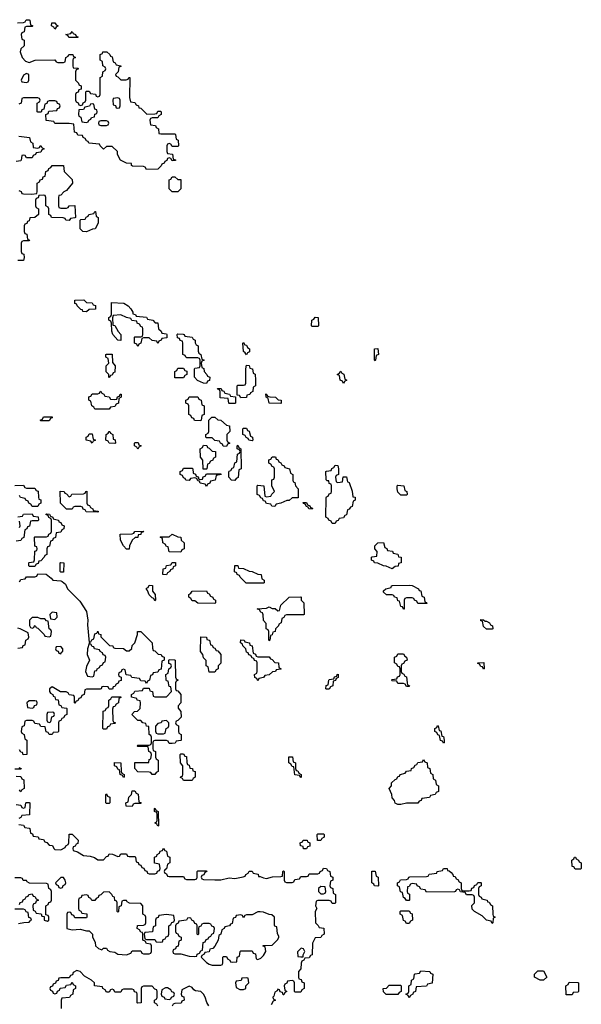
# Model space of a CAD drawing. Header units: inches. Extents: x 2602844 to 2692189, y 936934 to 1026383.
# Tile 35 of 58: x 2663823 to 2667754, y 962260 to 969154. Entities that reach past the tile are written whole.
import ezdxf

# ---------------------------------------------------------------- set-up
doc = ezdxf.new("R2010")
doc.units = ezdxf.units.IN
doc.header["$MEASUREMENT"] = 0
doc.layers.add('C6966', color=7, linetype='Continuous')

msp = doc.modelspace()

# ---------------------------------------------------------------- linework, layer by layer
at = {"layer": 'C6966', "color": 6}
for points in [[(2663807.3, 969132.7), (2663850, 969134), (2663862, 969138), (2663867.3, 969152.7), (2663890, 969154), (2663894, 969150), (2663898, 969118), (2663914, 969110), (2663910, 969106), (2663870, 969106), (2663858, 969102), (2663854, 969070), (2663838, 969062), (2663834, 969050), (2663838, 969018), (2663854, 969010), (2663854, 968970), (2663831.1, 968948.9), (2663826, 968930), (2663840.5, 968890), (2663864.7, 968864.7), (2663890, 968854.8), (2663930.6, 968870.6), (2664070, 968874), (2664078, 968858), (2664090, 968854), (2664130, 968854), (2664142, 968858), (2664146, 968890), (2664162, 968898), (2664166, 968910), (2664194, 968910), (2664198, 968898), (2664214, 968890), (2664198, 968882), (2664194, 968870), (2664194, 968830), (2664198, 968818), (2664230, 968814), (2664234, 968810), (2664218, 968802), (2664214, 968790), (2664214, 968730), (2664234, 968710), (2664238, 968698), (2664254, 968690), (2664252.7, 968667.3), (2664238, 968662), (2664232.7, 968647.3), (2664218, 968642), (2664214, 968630), (2664214, 968590), (2664218, 968578), (2664232.7, 968572.7), (2664238, 968558), (2664250, 968554), (2664262, 968558), (2664267.3, 968572.7), (2664282, 968578), (2664286, 968590), (2664286, 968650), (2664290, 968654), (2664310, 968654), (2664318, 968638), (2664352.7, 968632.7), (2664358, 968618), (2664370, 968614), (2664382, 968618), (2664386, 968630), (2664386, 968750), (2664402, 968758), (2664406, 968790), (2664422, 968798), (2664426, 968810), (2664422, 968822), (2664406, 968830), (2664402, 968862), (2664386, 968870), (2664386, 968910), (2664402, 968918), (2664406, 968930), (2664432, 968930), (2664454, 968910), (2664458, 968898), (2664470, 968894), (2664478, 968858), (2664492, 968852), (2664498, 968838), (2664531.6, 968831.6), (2664530, 968826), (2664518, 968822), (2664512, 968790), (2664494, 968770), (2664498, 968758), (2664510, 968754), (2664530, 968732), (2664567.3, 968732.7), (2664582, 968738), (2664586, 968750), (2664594, 968750), (2664592, 968610), (2664598, 968578), (2664630, 968574), (2664638, 968558), (2664654, 968550), (2664658, 968538), (2664670, 968534), (2664712.7, 968492.7), (2664770, 968494), (2664782, 968498), (2664790, 968514), (2664810, 968514), (2664814, 968510), (2664814, 968490), (2664798, 968482), (2664790, 968466), (2664750, 968466), (2664738, 968462), (2664734, 968450), (2664738, 968418), (2664772.7, 968412.7), (2664778, 968398), (2664794, 968390), (2664798, 968358), (2664810, 968354), (2664910, 968354), (2664914, 968350), (2664918, 968318), (2664931.6, 968311.6), (2664934, 968270), (2664930, 968266), (2664890, 968266), (2664882, 968282), (2664870, 968286), (2664858, 968282), (2664854, 968270), (2664854, 968230), (2664858, 968218), (2664892.7, 968212.7), (2664898, 968178), (2664912.7, 968172.7), (2664912.7, 968167.3), (2664890, 968166), (2664882, 968182), (2664870, 968186), (2664858, 968182), (2664852.7, 968167.3), (2664838, 968162), (2664834, 968150), (2664818, 968142), (2664814, 968130), (2664790, 968108), (2664710, 968106), (2664702, 968122), (2664690, 968126), (2664612, 968128), (2664606, 968134), (2664606, 968146), (2664570, 968149), (2664528.7, 968170), (2664508, 968210), (2664508, 968230), (2664470, 968266), (2664430, 968266), (2664410, 968248), (2664386, 968270), (2664382, 968282), (2664306, 968290), (2664302, 968302), (2664290, 968306), (2664282, 968322), (2664268, 968328), (2664262, 968342), (2664230, 968346), (2664222, 968362), (2664207.3, 968367.3), (2664202, 968422), (2664170, 968428), (2664070, 968426), (2664062, 968442), (2664008.9, 968448.9), (2664006, 968490), (2664022, 968498), (2664027.3, 968512.7), (2664082, 968518), (2664087.3, 968532.7), (2664102, 968538), (2664106, 968550), (2664102, 968562), (2664087.3, 968567.3), (2664082, 968582), (2664070, 968586), (2664030, 968586), (2664018, 968582), (2664012.7, 968567.3), (2663998, 968562), (2663992.7, 968527.3), (2663978, 968522), (2663972.7, 968507.3), (2663950, 968506), (2663946, 968510), (2663946, 968570), (2663962, 968578), (2663966, 968590), (2663962, 968602), (2663950, 968606), (2663850, 968606), (2663838, 968602), (2663834, 968570), (2663818, 968562)], [(2663818, 968338), (2663892, 968330), (2663898, 968298), (2663914, 968290), (2663918, 968258), (2663950, 968254), (2663962, 968258), (2663970, 968274), (2663978, 968258), (2663994, 968250), (2663978, 968242), (2663970, 968226), (2663938, 968222), (2663934, 968210), (2663918, 968202), (2663910, 968186), (2663870, 968186), (2663862, 968202), (2663850, 968206), (2663838, 968202), (2663834, 968170), (2663830, 968166), (2663798, 968162)], [(2663818, 967958), (2663834, 967950), (2663838, 967938), (2663850, 967934), (2663907.3, 967932.7), (2663942, 967938), (2663946, 967950), (2663946, 968010), (2663962, 968018), (2663967.3, 968032.7), (2663982, 968038), (2663987.3, 968052.7), (2664002, 968058), (2664006, 968090), (2664022, 968098), (2664027.3, 968112.7), (2664042, 968118), (2664050, 968132), (2664130, 968132), (2664134, 968090), (2664190, 968034), (2664192, 968010), (2664150, 967958), (2664131.6, 967948.4), (2664110, 967926), (2664098, 967922), (2664094, 967910), (2664094, 967850), (2664098, 967838), (2664110, 967834), (2664150, 967834), (2664162, 967838), (2664168.4, 967851.6), (2664210, 967852), (2664214, 967770), (2664210, 967766), (2664178, 967762), (2664170, 967748.7), (2664146, 967750), (2664142, 967762), (2664127.3, 967767.3), (2664046, 967770), (2664042, 967782), (2664026, 967790), (2664026, 967830), (2664022, 967842), (2664006, 967850), (2664006, 967910), (2664002, 967922), (2663990, 967926), (2663958, 967922), (2663952.7, 967907.3), (2663938, 967902), (2663934, 967890), (2663934, 967850), (2663938, 967838), (2663954, 967830), (2663954, 967790), (2663930, 967768), (2663894, 967766), (2663890, 967746), (2663878, 967742), (2663872.7, 967727.3), (2663858, 967722), (2663854, 967710), (2663854, 967670), (2663858, 967658), (2663872.7, 967652.7), (2663878, 967618), (2663891.3, 967610), (2663890, 967606), (2663850, 967606), (2663838, 967602), (2663834, 967590), (2663834, 967530), (2663838, 967518), (2663851.6, 967511.6), (2663854, 967490), (2663850, 967468), (2663810, 967468)], [(2663788.4, 965891.6), (2663850, 965894), (2663858, 965878), (2663870, 965874), (2663930, 965874), (2663938, 965858), (2663952.7, 965852.7), (2663954, 965810), (2663958, 965798), (2663971.6, 965791.6), (2663972, 965770), (2663958, 965762), (2663950, 965746), (2663910, 965746), (2663902, 965762), (2663886, 965770), (2663882, 965782), (2663866, 965790), (2663862, 965802), (2663828.4, 965808.4), (2663822, 965822)], [(2663810, 965674), (2663842, 965678), (2663850, 965692), (2663910, 965694), (2663918, 965678), (2663952.7, 965672.7), (2663954, 965650), (2663950, 965646), (2663910, 965646), (2663898, 965642), (2663892.7, 965607.3), (2663878, 965602), (2663872, 965588), (2663858, 965582), (2663852.7, 965527.3), (2663838, 965522), (2663831.6, 965508.4), (2663798, 965502)], [(2663822, 965598), (2663826, 965610), (2663822, 965642)], [(2663822, 965218), (2663830, 965234), (2663862, 965238), (2663870, 965254), (2663930, 965254), (2663942, 965258), (2663950, 965274), (2664007.3, 965272.7), (2664043.6, 965243.6), (2664054, 965230), (2664110, 965226), (2664121, 965221), (2664142.5, 965202.5), (2664158, 965170), (2664170, 965156.3), (2664243.2, 965083.2), (2664290.6, 965010), (2664299.1, 964950), (2664298, 964918), (2664310, 964794), (2664322, 964798), (2664327.3, 964812.7), (2664342, 964818), (2664350, 964854), (2664362, 964858), (2664370, 964872), (2664374, 964854), (2664391.3, 964850), (2664392, 964832), (2664452, 964772), (2664474, 964770), (2664478, 964758), (2664490, 964754), (2664548.7, 964751.3), (2664570, 964734), (2664590, 964734), (2664608, 964752), (2664610, 964772), (2664629.1, 964790.9), (2664648, 964850), (2664648, 964870), (2664670, 964871), (2664750, 964792), (2664752.7, 964752.7), (2664758, 964738), (2664770, 964734), (2664792.7, 964712.7), (2664814, 964710), (2664818, 964698), (2664834, 964690), (2664834, 964670), (2664818, 964662), (2664812.7, 964607.3), (2664798, 964602), (2664790, 964586), (2664758, 964582), (2664752, 964568), (2664738, 964562), (2664731.6, 964528.4), (2664718, 964522), (2664710, 964506), (2664702, 964522), (2664670, 964526), (2664662, 964542), (2664608.4, 964548.4), (2664602, 964562), (2664567.3, 964567.3), (2664562, 964602), (2664550, 964606), (2664538, 964602), (2664532.7, 964587.3), (2664518, 964582), (2664514, 964570), (2664518, 964558), (2664534, 964550), (2664532.7, 964527.3), (2664518, 964522), (2664512, 964508), (2664498, 964502), (2664490, 964486), (2664478, 964482), (2664472.7, 964467.3), (2664450, 964466), (2664442, 964482), (2664410, 964486), (2664398, 964482), (2664394, 964470), (2664387.3, 964467.3), (2664290, 964466), (2664278, 964462), (2664274, 964430), (2664258, 964422), (2664250, 964406), (2664238, 964402), (2664230, 964386), (2664218, 964382), (2664210, 964366), (2664206, 964370), (2664206, 964410), (2664202, 964422), (2664170, 964426), (2664162, 964442), (2664147.3, 964447.3), (2664108.4, 964448.4), (2664050, 964484), (2664031.3, 964470), (2664031.3, 964450), (2664038, 964438), (2664054, 964430), (2664058, 964418), (2664070, 964414), (2664074, 964394), (2664091.1, 964391.1), (2664098, 964358), (2664112, 964352), (2664118, 964338), (2664150, 964334), (2664154, 964330), (2664154, 964290), (2664138, 964282), (2664130, 964266), (2664118, 964262), (2664110, 964246), (2664098, 964242), (2664094, 964230), (2664094, 964170), (2664090, 964166), (2664058, 964162), (2664051.1, 964148.9), (2664028.4, 964148.4), (2664022, 964162), (2664008.4, 964168.4), (2664002, 964202), (2663970, 964206), (2663962, 964222), (2663930, 964226), (2663922, 964242), (2663910, 964246), (2663870, 964246), (2663858, 964242), (2663854, 964210), (2663838, 964202), (2663834, 964170), (2663838, 964158), (2663854, 964150), (2663858, 964118), (2663872, 964110), (2663874, 964010), (2663847.3, 964007.3), (2663842, 964022), (2663830, 964026), (2663822, 964042)], [(2663810, 964754), (2663842, 964758), (2663847.3, 964772.7), (2663862, 964778), (2663866, 964810), (2663882, 964818), (2663886, 964830), (2663882, 964862), (2663826, 964890), (2663810, 964893.2)], [(2663818, 963918), (2663834, 963910), (2663830, 963906), (2663790, 963906)], [(2663798, 963858), (2663830, 963854), (2663838, 963838), (2663852.7, 963832.7), (2663854, 963770), (2663838, 963762), (2663830, 963748), (2663822, 963762)], [(2663798, 963658), (2663830, 963654), (2663838, 963638), (2663850, 963634), (2663862, 963638), (2663866, 963670), (2663870, 963674), (2663890, 963674), (2663894, 963670), (2663892.7, 963587.3), (2663838, 963582), (2663832, 963568), (2663818, 963562)], [(2663818, 963518), (2663850, 963514), (2663858, 963498), (2663890, 963494), (2663894, 963490), (2663898, 963458), (2663912.7, 963452.7), (2663918, 963438), (2663952.7, 963432.7), (2663958, 963418), (2663990, 963414), (2663998, 963398), (2664012.7, 963392.7), (2664030, 963374), (2664052.7, 963372.7), (2664062, 963350), (2664070, 963344.7), (2664110, 963342), (2664142, 963358), (2664146, 963370), (2664162, 963378), (2664166, 963390), (2664168.7, 963451.3), (2664190, 963452), (2664232, 963410), (2664230, 963386), (2664218, 963382), (2664212, 963368), (2664198, 963362), (2664194, 963350), (2664198, 963338), (2664227.3, 963327.3), (2664270, 963302.8), (2664316.9, 963296.9), (2664346.8, 963286.8), (2664370, 963272), (2664410, 963272), (2664430, 963294), (2664442, 963298), (2664450, 963314), (2664471.6, 963311.6), (2664510, 963294), (2664522, 963298), (2664530, 963314), (2664570, 963314), (2664578, 963298), (2664590, 963294), (2664630, 963294), (2664634, 963290), (2664638, 963258), (2664652.7, 963252.7), (2664658, 963238), (2664670, 963234), (2664678, 963218), (2664692.7, 963212.7), (2664698, 963198), (2664712.7, 963192.7), (2664718, 963178), (2664730, 963174), (2664770, 963174), (2664782, 963178), (2664787.3, 963192.7), (2664802, 963198), (2664806, 963210), (2664802, 963242), (2664767.3, 963247.3), (2664766, 963290), (2664782, 963298), (2664786, 963310), (2664802, 963318), (2664807.3, 963332.7), (2664822, 963338), (2664830, 963354), (2664838, 963338), (2664851.6, 963331.6), (2664858, 963298), (2664874, 963290), (2664874, 963250), (2664858, 963242), (2664851.6, 963208.4), (2664838, 963202), (2664834, 963190), (2664838, 963178), (2664850, 963174), (2664858, 963158), (2664870, 963154), (2664970, 963154), (2664978, 963138), (2664990, 963134), (2665050, 963134), (2665062, 963138), (2665066, 963150), (2665066, 963190), (2665070, 963194), (2665130, 963194), (2665132, 963190), (2665118, 963182), (2665112.7, 963167.3), (2665098, 963162), (2665094, 963150), (2665098, 963138), (2665110, 963134), (2665190, 963132), (2665230, 963132), (2665290, 963146), (2665330, 963142), (2665387.3, 963152.7), (2665402, 963158), (2665406, 963170), (2665422, 963178), (2665430, 963192), (2665450, 963192), (2665458, 963178), (2665491.1, 963171.1), (2665494, 963154), (2665506, 963154), (2665530, 963144.7), (2665550, 963142), (2665592.7, 963152.7), (2665650, 963154), (2665662, 963158), (2665666, 963190), (2665670, 963194), (2665674, 963190), (2665674, 963130), (2665678, 963118), (2665690, 963114), (2665730, 963114), (2665742, 963118), (2665750, 963134), (2665782, 963138), (2665790, 963154), (2665830, 963154), (2665842, 963158), (2665850, 963174), (2665910, 963174), (2665922, 963178), (2665926, 963190), (2665942, 963198), (2665950, 963214), (2665971.6, 963211.6), (2665978, 963198), (2665994, 963190), (2665998, 963158), (2666014, 963150), (2666014, 963130), (2665998, 963122), (2665994, 963090), (2665998, 963078), (2666014, 963070), (2666018, 963038), (2666034, 963030), (2666034, 962970), (2666030, 962966), (2666010, 962966), (2666002, 962982), (2665990, 962986), (2665910, 962986), (2665898, 962982), (2665894, 962950), (2665902, 962930), (2665892, 962910), (2665894, 962830), (2665912.7, 962812.7), (2665918, 962798), (2665952.7, 962792.7), (2665954, 962750), (2665938, 962742), (2665931.6, 962728.4), (2665890, 962726), (2665872.7, 962687.3), (2665870, 962606), (2665858, 962602), (2665850, 962586), (2665818, 962582), (2665812, 962568), (2665798, 962562), (2665792.7, 962547.3), (2665791.6, 962508.4), (2665774, 962490), (2665774, 962450), (2665778, 962438), (2665792.7, 962432.7), (2665798, 962418), (2665814, 962410), (2665814, 962370), (2665798, 962362), (2665790, 962346), (2665750, 962346), (2665746, 962350), (2665746, 962410), (2665742, 962422), (2665730, 962426), (2665698, 962422), (2665692.7, 962407.3), (2665678, 962402), (2665674, 962390), (2665678, 962358), (2665694, 962350), (2665678, 962342), (2665672.7, 962327.3), (2665667.3, 962327.3), (2665662, 962342), (2665647.3, 962347.3), (2665642, 962362), (2665630, 962366), (2665626, 962354), (2665610, 962346), (2665602, 962318), (2665594, 962310), (2665598, 962298), (2665614, 962290), (2665598, 962282), (2665583.6, 962256.4)], [(2663822, 962958), (2663827.3, 962972.7), (2663842, 962978), (2663848, 962992), (2663862, 962998), (2663867.3, 963012.7), (2663882, 963018), (2663886, 963030), (2663910, 963034), (2663918, 963018), (2663930, 963014), (2663938, 962998), (2663954, 962990), (2663938, 962982), (2663932.7, 962967.3), (2663918, 962962), (2663914, 962950), (2663918, 962918), (2663932, 962912), (2663938, 962898), (2663972.7, 962892.7), (2663978, 962878), (2663994, 962874), (2663994, 962850), (2664018, 962842), (2664026, 962850), (2664026, 962870), (2664022, 962882), (2664006, 962886), (2664006, 962950), (2664022, 962958), (2664027.3, 962972.7), (2664042, 962978), (2664046, 962990), (2664046, 963050), (2664042, 963062), (2664026, 963070), (2664022, 963102), (2664010, 963106), (2663892.7, 963107.3), (2663876.4, 963116.4), (2663870, 963126), (2663847.3, 963127.3), (2663842, 963142), (2663830, 963146), (2663790, 963146)], [(2663815.3, 962824.7), (2663852.7, 962832.7), (2663890, 962834), (2663895.3, 962844.7), (2663906, 962850), (2663902, 962862), (2663888, 962868), (2663882, 962902), (2663868, 962908), (2663862, 962922), (2663850, 962926), (2663790, 962926)], [(2664790, 962246), (2664782, 962262), (2664766, 962270), (2664766, 962290), (2664782, 962298), (2664786, 962310), (2664786, 962350), (2664782, 962362), (2664770, 962366), (2664750, 962386), (2664690, 962386), (2664678, 962382), (2664674, 962370), (2664674, 962270), (2664650, 962268), (2664646, 962270), (2664646, 962330), (2664642, 962342), (2664627.3, 962347.3), (2664622, 962362), (2664610, 962366), (2664550, 962366), (2664538, 962362), (2664530, 962346), (2664490, 962346), (2664482, 962362), (2664470, 962366), (2664458, 962362), (2664450, 962346), (2664430, 962346), (2664422, 962362), (2664406, 962370), (2664402, 962382), (2664346, 962390), (2664346, 962410), (2664326, 962430), (2664276.4, 962456.4), (2664246, 962490), (2664230, 962495.3), (2664223.6, 962496.4), (2664198, 962482), (2664192.7, 962467.3), (2664178, 962462), (2664170, 962446), (2664110, 962446), (2664098, 962442), (2664092.7, 962427.3), (2664078, 962422), (2664072.7, 962407.3), (2664058, 962402), (2664052.7, 962387.3), (2664038, 962382), (2664034, 962370), (2664038, 962358), (2664052.7, 962352.7), (2664058, 962338), (2664070, 962334), (2664082, 962338), (2664087.3, 962352.7), (2664102, 962358), (2664107.3, 962372.7), (2664142, 962378), (2664150, 962394), (2664182, 962398), (2664190, 962414), (2664198, 962398), (2664214, 962390), (2664214, 962370), (2664198, 962362), (2664194, 962330), (2664178, 962322), (2664172.7, 962307.3), (2664118, 962302), (2664114, 962290), (2664114, 962230)], [(2665148, 962250), (2665133.2, 962273.2), (2665122, 962310), (2665108.7, 962330), (2665090, 962348.7), (2665054.6, 962354.6), (2665042, 962362), (2665030, 962378), (2665010, 962388), (2664958, 962362), (2664954, 962330), (2664958, 962318), (2664972.7, 962312.7), (2664974, 962290), (2664958, 962282), (2664952.7, 962267.3), (2664910, 962266), (2664898, 962262), (2664890, 962248)]]:
    msp.add_lwpolyline(points, dxfattribs=at)
for points in [[(2664070, 969088), (2664062, 969102), (2664046, 969110), (2664048.4, 969131.6), (2664070, 969132), (2664078, 969118), (2664092, 969110), (2664078, 969102)], [(2664230, 969029), (2664166, 969030), (2664162, 969042), (2664146, 969050), (2664182, 969058), (2664190, 969071.3), (2664198, 969058), (2664214, 969050), (2664218, 969038), (2664230, 969034)], [(2663870, 968778), (2663850, 968766), (2663834, 968730), (2663838, 968718), (2663870, 968714), (2663882, 968718), (2663886, 968730), (2663886, 968770)], [(2664330, 968566), (2664318, 968562), (2664311.6, 968548.4), (2664278, 968542), (2664270, 968526), (2664238, 968522), (2664234, 968490), (2664238, 968478), (2664251.6, 968471.6), (2664258, 968438), (2664290, 968434), (2664302, 968438), (2664306, 968450), (2664322, 968458), (2664326, 968470), (2664346, 968474), (2664348.4, 968491.6), (2664362, 968498), (2664366, 968510), (2664362, 968522), (2664348.4, 968528.4), (2664342, 968562)], [(2664510, 968606), (2664478, 968602), (2664474, 968590), (2664478, 968558), (2664492.7, 968552.7), (2664498, 968538), (2664510, 968534), (2664522, 968538), (2664526, 968550), (2664526, 968590), (2664522, 968602)], [(2664430, 968446), (2664390, 968446), (2664378, 968442), (2664374, 968430), (2664378, 968418), (2664390, 968414), (2664430, 968414), (2664442, 968418), (2664446, 968430), (2664442, 968442)], [(2664930, 968034), (2664950, 968034), (2664951.1, 968031.1), (2664951.3, 967970), (2664930, 967948), (2664890, 967948), (2664868.7, 967970), (2664868.4, 968031.6), (2664882, 968038), (2664890, 968054), (2664910, 968054)], [(2664290, 967668.7), (2664266, 967670), (2664246, 967690), (2664246, 967750), (2664250, 967754), (2664282, 967758), (2664288, 967772), (2664302, 967778), (2664306, 967790), (2664342, 967798), (2664350, 967812), (2664354, 967810), (2664358, 967778), (2664372, 967770), (2664372, 967730), (2664350.9, 967689.1), (2664332, 967688)], [(2664290, 967108.7), (2664266, 967110), (2664262, 967122), (2664250, 967126), (2664226, 967150), (2664222, 967162), (2664210, 967166), (2664208.9, 967191.1), (2664271.6, 967191.6), (2664290, 967174), (2664330, 967172), (2664338, 967158), (2664352.7, 967152.7), (2664352.7, 967127.3), (2664310, 967126)], [(2664790, 966886), (2664782, 966902), (2664750, 966908), (2664730, 966926), (2664690, 966926), (2664678, 966922), (2664672, 966890), (2664658, 966882), (2664650, 966866), (2664642, 966882), (2664626, 966890), (2664626, 966930), (2664630, 966934), (2664670, 966934), (2664682, 966938), (2664686, 966950), (2664686, 966990), (2664682, 967002), (2664670, 967006), (2664662, 967022), (2664646, 967030), (2664642, 967042), (2664608.4, 967048.4), (2664602, 967062), (2664570, 967068), (2664530, 967088), (2664478, 967082), (2664472.7, 967067.3), (2664474, 967014), (2664490, 967012), (2664511.1, 966971.1), (2664530.9, 966950.9), (2664531.3, 966908.7), (2664509.2, 966909.2), (2664475.3, 966950), (2664468, 966972), (2664466, 967030), (2664462, 967042), (2664446, 967050), (2664446, 967070), (2664462, 967078), (2664466, 967090), (2664466, 967174), (2664552, 967170), (2664582, 967150), (2664602, 967130), (2664614, 967106), (2664614, 967094), (2664634, 967090), (2664638, 967078), (2664710, 967071.3), (2664718, 967058), (2664754, 967050), (2664772, 967032), (2664790.9, 967030.9), (2664794, 966990), (2664812.7, 966972.7), (2664818, 966958), (2664850, 966954), (2664854, 966950), (2664852.7, 966927.3), (2664818, 966922), (2664814, 966910), (2664798, 966902)], [(2665870, 967006), (2665866, 967010), (2665868, 967050), (2665882, 967058), (2665890, 967072), (2665912, 967070), (2665914, 967010), (2665910, 967006)], [(2665130, 966606), (2665108.4, 966608.4), (2665068.4, 966628.4), (2665046, 966650), (2665046, 966710), (2665050, 966714), (2665082, 966718), (2665086, 966730), (2665086, 966770), (2665082, 966782), (2665070, 966786), (2664992.7, 966787.3), (2664986, 966790), (2664982, 966802), (2664966, 966810), (2664966, 966890), (2664962, 966902), (2664947.3, 966907.3), (2664942, 966922), (2664927.3, 966927.3), (2664926, 966950), (2664930, 966954), (2664967.3, 966952.7), (2664974, 966950), (2664978, 966938), (2665030, 966931.3), (2665038, 966918), (2665051, 966910), (2665051.6, 966891.6), (2665058, 966878), (2665071.3, 966870), (2665072.7, 966832.7), (2665078, 966818), (2665092, 966810), (2665098, 966778), (2665114, 966770), (2665098, 966762), (2665094, 966750), (2665098, 966718), (2665112.7, 966712.7), (2665114, 966690), (2665134, 966670), (2665138, 966658), (2665154, 966650), (2665152.7, 966627.3), (2665138, 966622)], [(2665410, 966808), (2665402, 966822), (2665388.7, 966830), (2665386, 966890), (2665390, 966894), (2665398, 966878), (2665410, 966874), (2665418, 966858), (2665432, 966850), (2665431.6, 966828.4), (2665418, 966822)], [(2666310, 966766), (2666306, 966770), (2666306, 966850), (2666330, 966852), (2666334, 966810), (2666318, 966802), (2666314, 966770)], [(2664450, 966646), (2664446, 966650), (2664446, 966670), (2664428.7, 966688.7), (2664428.7, 966730), (2664446, 966750), (2664442, 966782), (2664426, 966790), (2664426, 966810), (2664430, 966812), (2664471.3, 966811.3), (2664472.7, 966752.7), (2664491.3, 966730), (2664490, 966686), (2664478, 966682), (2664470, 966666), (2664458, 966662)], [(2664910, 966646), (2664908, 966690), (2664922, 966698), (2664930, 966714), (2664970, 966714), (2664978, 966698), (2664992.7, 966692.7), (2664994, 966670), (2664978, 966662), (2664970, 966646)], [(2665370, 966506), (2665362, 966522), (2665346, 966526), (2665346, 966590), (2665350, 966594), (2665390, 966594), (2665402, 966598), (2665406, 966610), (2665406, 966710), (2665410, 966734), (2665430, 966732), (2665434, 966714), (2665452, 966710), (2665458, 966678), (2665471.1, 966671.1), (2665474, 966630), (2665474, 966590), (2665458, 966582), (2665454, 966550), (2665438, 966542), (2665434, 966530), (2665414, 966526), (2665410, 966508)], [(2666090, 966606), (2666082, 966622), (2666066, 966630), (2666062, 966662), (2666046, 966670), (2666062, 966678), (2666070, 966694), (2666078, 966678), (2666091.6, 966671.6), (2666098, 966638), (2666112, 966630), (2666098, 966622)], [(2664490, 966494), (2664502, 966498), (2664507.3, 966512.7), (2664522, 966518), (2664527.3, 966532.7), (2664532.7, 966532.7), (2664534, 966510), (2664518, 966502), (2664514, 966470), (2664498, 966462), (2664490, 966446), (2664458, 966442), (2664450, 966428), (2664350, 966426), (2664342, 966442), (2664328, 966450), (2664322, 966482), (2664306, 966490), (2664307.3, 966512.7), (2664322, 966518), (2664330, 966534), (2664370, 966534), (2664382, 966538), (2664390, 966554), (2664398, 966538), (2664412.7, 966532.7), (2664418, 966518), (2664450, 966514), (2664458, 966498)], [(2665290, 966466), (2665286, 966470), (2665282, 966502), (2665227.3, 966507.3), (2665226, 966550), (2665222, 966562), (2665210, 966566), (2665207.3, 966572.7), (2665232.7, 966572.7), (2665238, 966558), (2665252, 966552), (2665258, 966538), (2665291.6, 966531.6), (2665298, 966518), (2665334, 966514), (2665334, 966470), (2665330, 966466)], [(2665090, 966346), (2665047.3, 966347.3), (2665042, 966362), (2665027.3, 966367.3), (2665022, 966382), (2665006, 966390), (2665006, 966450), (2665002, 966462), (2664986, 966470), (2664986, 966490), (2665002, 966498), (2665010, 966514), (2665070, 966514), (2665078, 966498), (2665094, 966490), (2665098, 966458), (2665114, 966450), (2665114, 966390), (2665098, 966382), (2665094, 966350)], [(2665650, 966466), (2665570, 966468), (2665562, 966502), (2665548, 966510), (2665546, 966534), (2665554, 966530), (2665558, 966518), (2665572.7, 966512.7), (2665614, 966510), (2665632.7, 966492.7), (2665654, 966490), (2665654, 966470)], [(2663970, 966346), (2663966, 966350), (2663982, 966358), (2663990, 966374), (2664050, 966374), (2664050, 966366), (2664038, 966362), (2664030, 966346)], [(2665270, 966166), (2665247.3, 966167.3), (2665242, 966182), (2665228, 966188), (2665222, 966202), (2665188.4, 966208.4), (2665170, 966226), (2665130, 966226), (2665126, 966230), (2665126, 966250), (2665142, 966258), (2665146, 966270), (2665146, 966350), (2665168, 966372), (2665190, 966371.3), (2665210, 966352), (2665230.9, 966350.9), (2665270, 966314), (2665292, 966310), (2665294, 966270), (2665274, 966250), (2665274, 966210), (2665278, 966198), (2665294, 966190), (2665278, 966182)], [(2664490, 966186), (2664450, 966188), (2664442, 966202), (2664426, 966210), (2664428, 966250), (2664442, 966258), (2664448.4, 966271.6), (2664454, 966270), (2664458, 966258), (2664474, 966250), (2664478, 966218), (2664491.6, 966211.6), (2664494, 966190)], [(2665450, 966206), (2665426, 966210), (2665422, 966222), (2665408, 966228), (2665402, 966242), (2665386, 966250), (2665386, 966290), (2665390, 966294), (2665410, 966294), (2665418, 966278), (2665430, 966274), (2665438, 966238), (2665452, 966230), (2665454, 966210)], [(2664330, 966188), (2664322, 966202), (2664288, 966210), (2664288, 966230), (2664302, 966238), (2664310, 966254), (2664330, 966254), (2664338, 966218), (2664354, 966210), (2664338, 966202)], [(2664650, 966146), (2664642, 966162), (2664626, 966170), (2664626, 966190), (2664630, 966194), (2664652.7, 966192.7), (2664658, 966178), (2664674, 966170), (2664658, 966162)], [(2665130, 966006), (2665107.3, 966007.3), (2665106, 966070), (2665088, 966090), (2665086, 966150), (2665102, 966158), (2665110, 966174), (2665132.7, 966172.7), (2665138, 966158), (2665150, 966154), (2665170, 966134), (2665194, 966130), (2665194, 966090), (2665178, 966082), (2665174, 966070), (2665158, 966062), (2665150, 966046), (2665138, 966042), (2665134, 966010)], [(2665330, 965928.7), (2665306, 965930), (2665286, 965950), (2665287.3, 965987.3), (2665290, 965994), (2665302, 965998), (2665310, 966014), (2665322, 966018), (2665328.4, 966051.6), (2665342, 966058), (2665348.4, 966111.6), (2665362, 966118), (2665366, 966130), (2665362, 966142), (2665346, 966150), (2665346, 966170), (2665350, 966174), (2665358, 966158), (2665372, 966150), (2665374, 966010), (2665358, 966002), (2665351.6, 965948.4), (2665338, 965942)], [(2665610, 965746), (2665587.3, 965747.3), (2665582, 965762), (2665550, 965766), (2665542, 965782), (2665530, 965786), (2665522, 965802), (2665510, 965806), (2665502, 965822), (2665486, 965830), (2665486, 965890), (2665490, 965894), (2665532, 965890), (2665538, 965818), (2665550, 965814), (2665582, 965818), (2665587.3, 965832.7), (2665606, 965850), (2665588, 965890), (2665588.4, 965931.6), (2665602, 965938), (2665606, 965950), (2665606, 966010), (2665602, 966022), (2665590, 966026), (2665582, 966042), (2665566, 966050), (2665567.3, 966072.7), (2665582, 966078), (2665590, 966094), (2665612.7, 966092.7), (2665618, 966078), (2665630, 966074), (2665638, 966058), (2665652, 966052), (2665658, 966038), (2665674, 966030), (2665678, 966018), (2665712, 966010), (2665718, 965978), (2665734, 965970), (2665734, 965930), (2665738, 965918), (2665750, 965914), (2665754, 965890), (2665772, 965870), (2665772.7, 965807.3), (2665730, 965806), (2665710, 965788), (2665692.7, 965787.3), (2665651.6, 965768.4), (2665618, 965762)], [(2665090, 965934), (2665102, 965938), (2665107.3, 965952.7), (2665122, 965958), (2665130, 965974), (2665230, 965974), (2665234, 965970), (2665198, 965962), (2665192, 965930), (2665158, 965922), (2665154, 965910), (2665138, 965902), (2665130, 965886), (2665122, 965902), (2665086, 965910), (2665082, 965922), (2665070, 965926), (2665062, 965942), (2665050, 965946), (2665018, 965942), (2665010, 965928), (2664986, 965930), (2664982, 965942), (2664970, 965946), (2664962, 965962), (2664946, 965970), (2664946, 965990), (2664962, 965998), (2664970, 966014), (2665030, 966014), (2665034, 966010), (2665038, 965978), (2665052.7, 965972.7), (2665058, 965958), (2665072.7, 965952.7), (2665078, 965938)], [(2666050, 965914), (2666082, 965918), (2666087.3, 965952.7), (2666110, 965954), (2666118, 965918), (2666130, 965914), (2666150, 965854), (2666154, 965814), (2666170, 965812), (2666172, 965790), (2666158, 965782), (2666150, 965746), (2666138, 965742), (2666130, 965726), (2666118, 965722), (2666110, 965686), (2666098, 965682), (2666090, 965666), (2666058, 965662), (2666052.7, 965647.3), (2666038, 965642), (2666030, 965626), (2666010, 965626), (2666002, 965642), (2665986, 965650), (2665982, 965662), (2665966, 965670), (2665967.3, 965807.3), (2665970, 965814), (2665982, 965818), (2665990, 965834), (2666002, 965838), (2666006, 965850), (2666006, 965890), (2666002, 965902), (2665990, 965906), (2665986, 965926), (2665974, 965926), (2665968, 965932), (2665966, 965990), (2665970, 965994), (2666002, 965998), (2666007.3, 966012.7), (2666022, 966018), (2666030, 966034), (2666050, 966032), (2666054, 966010), (2666054, 965970), (2666038, 965962), (2666034, 965950), (2666038, 965918)], [(2664370, 965706), (2664288.4, 965708.4), (2664282, 965722), (2664267.3, 965727.3), (2664262, 965742), (2664250, 965746), (2664210, 965746), (2664198, 965742), (2664190, 965726), (2664150, 965726), (2664108, 965770), (2664107.3, 965852.7), (2664134, 965850), (2664138, 965838), (2664150, 965834), (2664170, 965814), (2664182, 965818), (2664188.4, 965831.6), (2664270, 965834), (2664282, 965838), (2664286, 965850), (2664292.7, 965852.7), (2664294, 965770), (2664298, 965758), (2664312, 965752), (2664318, 965738), (2664334, 965730), (2664338, 965718), (2664370, 965714), (2664374, 965710)], [(2666490, 965826), (2666470, 965846), (2666466, 965870), (2666466, 965890), (2666470, 965894), (2666512, 965890), (2666518, 965858), (2666532, 965850), (2666534, 965830), (2666530, 965826)], [(2665870, 965726), (2665846, 965730), (2665842, 965742), (2665830, 965746), (2665822, 965762), (2665810, 965766), (2665807.3, 965772.7), (2665830, 965774), (2665838, 965758), (2665854, 965750), (2665858, 965738), (2665872.7, 965732.7)], [(2663890, 965326), (2663886, 965330), (2663886, 965350), (2663890, 965354), (2663922, 965358), (2663927.3, 965372.7), (2663928.4, 965431.6), (2663942, 965438), (2663946, 965450), (2663942, 965462), (2663928.4, 965468.4), (2663926, 965530), (2663930, 965534), (2664010, 965534), (2664022, 965538), (2664028, 965552), (2664042, 965558), (2664046, 965570), (2664046, 965650), (2664042, 965662), (2664028, 965668), (2664022, 965682), (2664006, 965690), (2664010, 965694), (2664031.6, 965691.6), (2664038, 965678), (2664054, 965670), (2664058, 965658), (2664094, 965650), (2664098, 965638), (2664110, 965634), (2664118, 965618), (2664134, 965610), (2664131.6, 965588.4), (2664118, 965582), (2664110, 965566), (2664078, 965562), (2664072.7, 965527.3), (2664058, 965522), (2664052, 965508), (2664038, 965502), (2664031.6, 965468.4), (2664018, 965462), (2664014, 965450), (2664014, 965410), (2663998, 965402), (2663994, 965390), (2663970, 965366), (2663958, 965362), (2663952.7, 965347.3), (2663938, 965342), (2663930, 965326)], [(2664570, 965446), (2664548.7, 965470), (2664528, 965510), (2664527.3, 965552.7), (2664610, 965554), (2664622, 965558), (2664628.9, 965571.1), (2664692.7, 965572.7), (2664686, 965566), (2664674, 965566), (2664670, 965548.7), (2664652.7, 965547.3), (2664650, 965528.7), (2664632, 965528), (2664611.3, 965508.7), (2664591.3, 965470), (2664590, 965446)], [(2664950, 965426), (2664870, 965428), (2664862, 965462), (2664850, 965466), (2664842, 965482), (2664826, 965490), (2664822, 965522), (2664806, 965530), (2664810, 965534), (2664870, 965534), (2664890, 965551.3), (2664930, 965532), (2664951, 965531), (2664954, 965510), (2664974, 965490), (2664974, 965450), (2664958, 965442)], [(2666430, 965308), (2666388.7, 965328.7), (2666369.1, 965329.1), (2666330, 965348), (2666306, 965350), (2666302, 965362), (2666286, 965370), (2666286, 965390), (2666290, 965394), (2666322, 965398), (2666326, 965430), (2666308.4, 965448.4), (2666308, 965470), (2666330, 965491.3), (2666370, 965494), (2666378, 965458), (2666392, 965452), (2666398, 965438), (2666431.6, 965431.6), (2666438, 965418), (2666470, 965412), (2666474, 965394), (2666492, 965390), (2666494, 965350), (2666474, 965346), (2666471.1, 965328.9), (2666450, 965326)], [(2664110, 965286), (2664106, 965290), (2664106, 965350), (2664110, 965354), (2664131.6, 965351.6), (2664130, 965286)], [(2664850, 965268), (2664826, 965270), (2664828, 965310), (2664846, 965314), (2664850, 965332), (2664882, 965338), (2664890, 965354), (2664912.7, 965352.7), (2664914, 965330), (2664898, 965322), (2664894, 965310), (2664878, 965302), (2664874, 965290), (2664858, 965282)], [(2665530, 965208), (2665409.1, 965209.1), (2665366, 965250), (2665362, 965262), (2665346, 965270), (2665342, 965282), (2665327.3, 965287.3), (2665328.7, 965331.3), (2665350, 965332), (2665354, 965314), (2665390, 965311.3), (2665430, 965292), (2665450, 965291.3), (2665490, 965272), (2665514, 965270), (2665518, 965238), (2665534, 965230), (2665534, 965210)], [(2664770, 965086), (2664762, 965102), (2664750, 965106), (2664730, 965128), (2664718, 965158), (2664710, 965166), (2664710, 965174), (2664722, 965178), (2664730, 965194), (2664751.6, 965191.6), (2664752.7, 965152.7), (2664771.3, 965130), (2664774, 965090)], [(2666610, 965066), (2666602, 965082), (2666586, 965090), (2666582, 965102), (2666570, 965106), (2666530, 965106), (2666518, 965102), (2666514, 965090), (2666514, 965026), (2666510, 965026), (2666502, 965042), (2666490, 965046), (2666482, 965082), (2666470, 965086), (2666466, 965106), (2666446, 965110), (2666442, 965122), (2666430, 965126), (2666390, 965128), (2666370, 965146), (2666370, 965154), (2666386, 965170), (2666422, 965178), (2666426, 965190), (2666431.6, 965191.6), (2666550, 965194), (2666570, 965192), (2666614, 965170), (2666618, 965158), (2666630, 965154), (2666638, 965118), (2666654, 965110), (2666658, 965078), (2666670, 965074), (2666672.7, 965067.3)], [(2665190, 965066), (2665068.9, 965068.9), (2665050, 965086), (2665030, 965086), (2665022, 965102), (2665006, 965110), (2665008, 965130), (2665022, 965138), (2665030, 965152), (2665130, 965154), (2665138, 965138), (2665150, 965134), (2665158, 965118), (2665174, 965110), (2665178, 965098), (2665194, 965090), (2665194, 965070)], [(2665570, 964806), (2665566, 964810), (2665566, 964870), (2665562, 964882), (2665548.9, 964888.9), (2665547.3, 964927.3), (2665528.4, 964948.4), (2665528, 964988), (2665522, 965002), (2665510, 965006), (2665502, 965022), (2665486, 965030), (2665550, 965034), (2665570, 965042), (2665590, 965032), (2665611.6, 965031.6), (2665630, 965014), (2665642, 965018), (2665650, 965054), (2665708.4, 965111.6), (2665790, 965114), (2665794, 965110), (2665794, 965090), (2665812, 965070), (2665814, 964990), (2665810, 964986), (2665690, 964986), (2665678, 964982), (2665672, 964968), (2665658, 964962), (2665654, 964930), (2665638, 964922), (2665634, 964910), (2665614, 964890), (2665612, 964870), (2665594, 964866), (2665590, 964846), (2665578, 964842), (2665574, 964810)], [(2663950, 964968), (2663910, 964968), (2663892, 964950), (2663892.7, 964912.7), (2663898, 964898), (2663910, 964894), (2663922, 964898), (2663926, 964910), (2663931.6, 964911.6), (2663938, 964898), (2663950, 964894), (2663994, 964850), (2663998, 964838), (2664030, 964834), (2664042, 964838), (2664046, 964870), (2664042, 964882), (2664028.4, 964888.4), (2664022, 964942), (2664010, 964946), (2663998, 964958), (2663970, 964958)], [(2664050, 965006), (2664034, 964990), (2664038, 964958), (2664070, 964954), (2664086, 964970), (2664082, 965002)], [(2667082, 964942), (2667090, 964942), (2667111.3, 964930), (2667118, 964918), (2667132, 964910), (2667134, 964890), (2667130, 964886), (2667090, 964886), (2667070, 964906), (2667062, 964942), (2667050, 964946), (2667050, 964954), (2667070, 964952)], [(2665150, 964586), (2665142, 964622), (2665128.9, 964628.9), (2665127.3, 964667.3), (2665110, 964686), (2665106, 964710), (2665088, 964730), (2665090, 964834), (2665131.1, 964831.1), (2665134, 964814), (2665152, 964810), (2665158, 964778), (2665170, 964774), (2665178, 964758), (2665190, 964754), (2665198, 964738), (2665210, 964734), (2665232, 964710), (2665230.8, 964649.2), (2665212, 964630), (2665211.6, 964608.4), (2665198, 964602), (2665190, 964586)], [(2664110, 964766), (2664078, 964762), (2664074, 964750), (2664078, 964738), (2664092.7, 964732.7), (2664098, 964718), (2664110, 964714), (2664115.3, 964724.7), (2664126, 964730), (2664126, 964750)], [(2664310, 964786), (2664298, 964750), (2664296, 964710), (2664311.3, 964670), (2664290, 964626), (2664284.7, 964590), (2664298, 964558), (2664330, 964554), (2664342, 964558), (2664350, 964594), (2664362, 964598), (2664366, 964610), (2664382, 964618), (2664386, 964630), (2664402, 964638), (2664410, 964654), (2664422, 964658), (2664426, 964690), (2664422, 964702), (2664408, 964708), (2664402, 964722), (2664386, 964730), (2664382, 964742), (2664346, 964750), (2664342, 964762), (2664330, 964766), (2664322, 964782)], [(2665490, 964526), (2665482, 964542), (2665468.4, 964548.4), (2665466, 964570), (2665482, 964578), (2665486, 964590), (2665486, 964650), (2665482, 964662), (2665467.3, 964667.3), (2665462, 964682), (2665450, 964686), (2665442, 964702), (2665428, 964708), (2665422, 964722), (2665410, 964726), (2665406, 964750), (2665386, 964770), (2665382, 964782), (2665368, 964790), (2665370, 964812), (2665394, 964810), (2665398, 964798), (2665430.9, 964790.9), (2665434, 964774), (2665451.1, 964771.1), (2665458, 964718), (2665472.7, 964712.7), (2665478, 964698), (2665490, 964694), (2665570, 964692), (2665578, 964678), (2665590, 964674), (2665610, 964654), (2665634, 964650), (2665638, 964618), (2665654, 964610), (2665650, 964606), (2665618, 964602), (2665614, 964590), (2665592, 964588), (2665570, 964568), (2665538, 964562), (2665530, 964548), (2665498, 964542)], [(2666530, 964486), (2666522, 964502), (2666510, 964506), (2666470, 964506), (2666462, 964522), (2666430, 964526), (2666426, 964530), (2666430, 964534), (2666462, 964538), (2666468, 964552), (2666482, 964558), (2666486, 964570), (2666486, 964610), (2666482, 964622), (2666470, 964626), (2666462, 964642), (2666446, 964650), (2666446, 964690), (2666462, 964698), (2666470, 964714), (2666510, 964714), (2666518, 964698), (2666531.6, 964691.6), (2666534, 964670), (2666518, 964662), (2666510, 964646), (2666498, 964642), (2666494, 964630), (2666494, 964590), (2666498, 964578), (2666512, 964572), (2666518, 964558), (2666530, 964554), (2666534, 964510), (2666538, 964498), (2666552, 964490), (2666550, 964486)], [(2664870, 964086), (2664862, 964102), (2664850, 964106), (2664770, 964106), (2664758, 964102), (2664754, 964090), (2664754, 964050), (2664758, 964038), (2664774, 964030), (2664774, 963990), (2664778, 963978), (2664791.3, 963970), (2664792, 963890), (2664778, 963882), (2664770, 963868), (2664750, 963868), (2664742, 963882), (2664730, 963886), (2664650, 963888), (2664628, 963910), (2664630, 963954), (2664726, 963954), (2664730, 963974), (2664742, 963978), (2664746, 964010), (2664742, 964022), (2664728, 964030), (2664722, 964062), (2664710, 964066), (2664650, 964066), (2664646, 964070), (2664650, 964074), (2664730, 964074), (2664742, 964078), (2664746, 964090), (2664746, 964130), (2664742, 964142), (2664728.9, 964148.9), (2664726, 964206), (2664710, 964208), (2664706, 964226), (2664686, 964230), (2664670, 964246), (2664650, 964248), (2664608.4, 964288.4), (2664626, 964310), (2664647.3, 964312.7), (2664666, 964330), (2664668, 964370), (2664666, 964386), (2664646, 964390), (2664642, 964402), (2664606, 964410), (2664606, 964430), (2664622, 964438), (2664630, 964452), (2664682, 964458), (2664690, 964474), (2664730, 964474), (2664734, 964454), (2664752, 964450), (2664758, 964418), (2664770, 964414), (2664850, 964414), (2664886, 964450), (2664882, 964482), (2664870, 964486), (2664862, 964522), (2664850, 964526), (2664847.3, 964532.7), (2664846, 964570), (2664862, 964578), (2664866, 964610), (2664882, 964618), (2664886, 964630), (2664882, 964642), (2664867.3, 964647.3), (2664866, 964670), (2664870, 964674), (2664907.3, 964672.7), (2664912, 964670), (2664914, 964550), (2664918, 964538), (2664932, 964530), (2664918, 964522), (2664914, 964510), (2664914, 964470), (2664918, 964458), (2664930, 964454), (2664952, 964430), (2664951.3, 964370), (2664932, 964350), (2664932.7, 964332.7), (2664952, 964310), (2664954, 964270), (2664930, 964246), (2664918, 964242), (2664914, 964230), (2664918, 964218), (2664934, 964210), (2664934, 964170), (2664938, 964158), (2664954, 964150), (2664954, 964110), (2664950, 964106), (2664918, 964102), (2664911.6, 964088.4), (2664890, 964086)], [(2667070, 964606), (2667062, 964622), (2667050, 964626), (2667042, 964642), (2667030, 964646), (2667028.9, 964651.1), (2667072.7, 964652.7), (2667074, 964610)], [(2665970, 964466), (2665966, 964470), (2665967.3, 964492.7), (2665982, 964498), (2665986, 964530), (2665990, 964534), (2666022, 964538), (2666027.3, 964552.7), (2666042, 964558), (2666046, 964570), (2666052.7, 964572.7), (2666052.7, 964547.3), (2666038, 964542), (2666032.7, 964527.3), (2666018, 964522), (2666014, 964490), (2665998, 964482), (2665990, 964466)], [(2664410, 964186), (2664406, 964190), (2664408.4, 964311.6), (2664422, 964318), (2664430, 964334), (2664442, 964338), (2664446, 964350), (2664446, 964390), (2664462, 964398), (2664467.3, 964412.7), (2664530, 964414), (2664532, 964408), (2664518, 964402), (2664514, 964370), (2664498, 964362), (2664490, 964346), (2664478, 964342), (2664472.7, 964327.3), (2664474, 964250), (2664478, 964238), (2664494, 964230), (2664490, 964226), (2664458, 964222), (2664452.7, 964207.3), (2664438, 964202), (2664430, 964186)], [(2663930, 964386), (2663890, 964386), (2663874, 964370), (2663878, 964338), (2663910, 964334), (2663922, 964338), (2663927.3, 964352.7), (2663942, 964358), (2663946, 964370), (2663942, 964382)], [(2664050, 964306), (2664018, 964302), (2664014, 964290), (2664014, 964250), (2664018, 964238), (2664030, 964234), (2664042, 964238), (2664047.3, 964272.7), (2664062, 964278), (2664066, 964290), (2664062, 964302)], [(2664850, 964246), (2664818, 964242), (2664814, 964230), (2664790, 964226), (2664772.7, 964207.3), (2664772.7, 964172.7), (2664778, 964158), (2664790, 964154), (2664830, 964154), (2664842, 964158), (2664848.4, 964191.6), (2664862, 964198), (2664866, 964210), (2664866, 964230)], [(2666790, 964088), (2666782, 964102), (2666767.3, 964107.3), (2666762, 964142), (2666750, 964146), (2666742, 964162), (2666728, 964170), (2666728, 964190), (2666742, 964198), (2666748.4, 964211.6), (2666752, 964210), (2666758, 964178), (2666770, 964174), (2666778, 964138), (2666790, 964134), (2666794, 964110), (2666794, 964090)], [(2664970, 963826), (2664962, 963842), (2664948.4, 963848.4), (2664950, 963854), (2664962, 963858), (2664966, 963870), (2664966, 963930), (2664948.4, 963951.6), (2664946, 964010), (2664950, 964014), (2664970, 964014), (2664978, 963998), (2664990, 963994), (2664992.7, 963952.7), (2664998, 963938), (2665010, 963934), (2665014, 963914), (2665032, 963910), (2665034, 963894), (2665051.3, 963890), (2665052, 963850), (2665038, 963842), (2665030, 963828)], [(2665790, 963846), (2665782, 963862), (2665750, 963866), (2665742, 963922), (2665730, 963926), (2665722, 963942), (2665706, 963950), (2665707.3, 963992.7), (2665732.7, 963992.7), (2665738, 963958), (2665754, 963950), (2665754, 963910), (2665758, 963898), (2665770, 963894), (2665778, 963878), (2665794, 963870), (2665794, 963850)], [(2664550, 963848), (2664542, 963862), (2664526, 963870), (2664522, 963902), (2664510, 963906), (2664502, 963922), (2664486, 963930), (2664487.3, 963952.7), (2664532, 963950), (2664534, 963890), (2664538, 963878), (2664554, 963870), (2664554, 963850)], [(2666610, 963668), (2666531.6, 963668.4), (2666490, 963658), (2666470, 963658), (2666450, 963668), (2666447.3, 963687.3), (2666430, 963706), (2666428, 963728), (2666409, 963771), (2666426, 963790), (2666426, 963810), (2666450, 963834), (2666462, 963838), (2666470, 963854), (2666482, 963858), (2666486, 963870), (2666522, 963878), (2666530, 963892), (2666562, 963898), (2666566, 963910), (2666582, 963918), (2666590, 963934), (2666602, 963938), (2666610, 963954), (2666642, 963958), (2666650, 963974), (2666658, 963958), (2666674, 963950), (2666678, 963918), (2666694, 963910), (2666698, 963878), (2666714, 963870), (2666718, 963838), (2666734, 963830), (2666738, 963798), (2666754, 963790), (2666754, 963750), (2666738, 963742), (2666731.6, 963728.4), (2666698, 963722), (2666691.6, 963708.4), (2666638, 963702), (2666632.7, 963687.3), (2666618, 963682)], [(2664430, 963666), (2664426, 963670), (2664426, 963730), (2664430, 963734), (2664438, 963718), (2664454, 963710), (2664454, 963670), (2664450, 963666)], [(2664610, 963646), (2664567.3, 963647.3), (2664566, 963670), (2664582, 963678), (2664588, 963710), (2664606, 963730), (2664610, 963754), (2664630, 963754), (2664638, 963738), (2664651.6, 963731.6), (2664658, 963678), (2664674, 963670), (2664670, 963666), (2664630, 963666), (2664618, 963662)], [(2664790, 963508), (2664782, 963522), (2664768, 963530), (2664782, 963538), (2664786, 963550), (2664786, 963590), (2664782, 963602), (2664766, 963610), (2664766, 963630), (2664770, 963634), (2664778, 963618), (2664792, 963610), (2664794, 963510)], [(2665930, 963406), (2665907.3, 963407.3), (2665906, 963450), (2665910, 963454), (2665950, 963454), (2665954, 963450), (2665954, 963430), (2665938, 963422)], [(2665810, 963348), (2665806, 963366), (2665788, 963370), (2665786, 963390), (2665802, 963398), (2665806, 963410), (2665834, 963410), (2665838, 963398), (2665854, 963390), (2665852.7, 963367.3), (2665838, 963362), (2665830, 963348)], [(2667710, 963206), (2667702, 963222), (2667690, 963226), (2667688, 963270), (2667702, 963278), (2667706, 963290), (2667714, 963290), (2667718, 963278), (2667734, 963270), (2667738, 963258), (2667754, 963250), (2667754, 963210), (2667750, 963206)], [(2666330, 963088), (2666306, 963090), (2666302, 963102), (2666288, 963110), (2666288.4, 963191.6), (2666311.1, 963191.1), (2666318, 963158), (2666332, 963150), (2666334, 963090)], [(2666930, 963054), (2666970, 963054), (2666982, 963058), (2666987.3, 963072.7), (2667002, 963078), (2667007.3, 963092.7), (2667022, 963098), (2667030, 963114), (2667050, 963114), (2667054, 963110), (2667054, 963090), (2667038, 963082), (2667034, 963070), (2667034, 963030), (2667038, 963018), (2667054, 963010), (2667058, 962998), (2667094, 962990), (2667098, 962978), (2667110, 962974), (2667118, 962958), (2667132, 962950), (2667134, 962890), (2667138, 962878), (2667152, 962870), (2667138, 962862), (2667134, 962830), (2667130, 962826), (2667122, 962842), (2667090, 962848), (2667060.4, 962880.4), (2667006, 962910), (2666990, 962926), (2666988.4, 962951.6), (2667006, 962970), (2667006, 963010), (2667002, 963022), (2666990, 963026), (2666950, 963026), (2666942, 963042), (2666908.4, 963048.4), (2666902, 963062), (2666890, 963066), (2666878, 963062), (2666874, 963050), (2666867.3, 963047.3), (2666670, 963046), (2666662, 963062), (2666630, 963066), (2666622, 963082), (2666606, 963090), (2666602, 963102), (2666570, 963106), (2666558, 963102), (2666550, 963086), (2666538, 963082), (2666534, 963050), (2666538, 963038), (2666551.6, 963031.6), (2666552, 962990), (2666550, 962986), (2666530, 962986), (2666522, 963002), (2666508.4, 963008.4), (2666502, 963042), (2666488.4, 963048.4), (2666482, 963082), (2666468.4, 963088.4), (2666468.4, 963111.6), (2666482, 963118), (2666488.4, 963131.6), (2666530, 963134), (2666542, 963138), (2666546, 963150), (2666552.7, 963152.7), (2666670, 963154), (2666682, 963158), (2666688.4, 963171.6), (2666742, 963178), (2666746, 963190), (2666782, 963198), (2666790, 963212), (2666814, 963210), (2666818, 963198), (2666830, 963194), (2666842, 963182), (2666854, 963170), (2666858, 963158), (2666870, 963154), (2666878, 963138), (2666890, 963134), (2666898, 963118), (2666914, 963110), (2666914, 963070), (2666918, 963058)], [(2664130, 963148), (2664110, 963148), (2664074, 963110), (2664078, 963098), (2664092.7, 963092.7), (2664098, 963078), (2664110, 963074), (2664122, 963078), (2664127.3, 963092.7), (2664142, 963098), (2664146, 963110), (2664142, 963130)], [(2664450, 963048), (2664410, 963046), (2664390, 963026), (2664378, 963022), (2664372.7, 963007.3), (2664358, 963002), (2664350, 962986), (2664327.3, 962987.3), (2664322, 963002), (2664307.3, 963007.3), (2664302, 963022), (2664290, 963026), (2664258, 963022), (2664252.7, 963007.3), (2664238, 963002), (2664234, 962990), (2664234, 962930), (2664238, 962918), (2664252, 962912), (2664258, 962898), (2664292.7, 962892.7), (2664294, 962870), (2664290, 962866), (2664210, 962866), (2664202, 962882), (2664187.3, 962887.3), (2664182, 962902), (2664170, 962906), (2664158, 962902), (2664154, 962890), (2664154, 962790), (2664190, 962781), (2664245.4, 962785.4), (2664290, 962774), (2664310, 962774), (2664332, 962750), (2664332.7, 962732.7), (2664351.6, 962691.6), (2664354, 962670), (2664374, 962650), (2664398, 962642), (2664410, 962654), (2664430, 962654), (2664438, 962638), (2664454, 962630), (2664490, 962624.7), (2664510, 962612), (2664570, 962606), (2664602, 962618), (2664610, 962634), (2664670, 962634), (2664678, 962618), (2664690, 962614), (2664730, 962614), (2664742, 962618), (2664746, 962630), (2664746, 962670), (2664742, 962682), (2664710, 962686), (2664702, 962702), (2664686, 962710), (2664686, 962750), (2664682, 962762), (2664670, 962766), (2664662, 962782), (2664646, 962790), (2664647.3, 962812.7), (2664690, 962814), (2664702, 962818), (2664706, 962830), (2664706, 962870), (2664702, 962882), (2664686, 962890), (2664686, 962950), (2664670, 962966), (2664592.7, 962967.3), (2664576.4, 962976.4), (2664570, 962986), (2664550, 962986), (2664538, 962982), (2664534, 962950), (2664518, 962942), (2664514, 962910), (2664510, 962906), (2664506, 962910), (2664506, 962970), (2664502, 962982), (2664490, 962986), (2664486, 963010), (2664474.6, 963014.6), (2664468, 963030)], [(2665930, 963086), (2665914, 963070), (2665914, 963050), (2665930, 963034), (2665950, 963034), (2665962, 963038), (2665966, 963050), (2665962, 963082)], [(2664850, 962888), (2664798, 962882), (2664792, 962868), (2664778, 962862), (2664774, 962850), (2664774, 962810), (2664758, 962802), (2664752.7, 962767.3), (2664698, 962762), (2664694, 962750), (2664698, 962718), (2664710, 962714), (2664770, 962714), (2664778, 962698), (2664810, 962694), (2664822, 962698), (2664827.3, 962712.7), (2664842, 962718), (2664847.3, 962732.7), (2664862, 962738), (2664866, 962750), (2664866, 962810), (2664882, 962818), (2664887.3, 962832.7), (2664902, 962838), (2664906, 962850), (2664902, 962882)], [(2665490, 962908), (2665450, 962886), (2665410, 962886), (2665398, 962882), (2665390, 962866), (2665382, 962882), (2665370, 962886), (2665338, 962882), (2665332.7, 962867.3), (2665318, 962862), (2665310, 962826), (2665298, 962822), (2665291.6, 962808.4), (2665258, 962802), (2665254, 962790), (2665238, 962782), (2665232, 962750), (2665218, 962742), (2665212, 962710), (2665190, 962666), (2665174, 962650), (2665154, 962646), (2665150, 962628), (2665118, 962622), (2665114, 962610), (2665098, 962602), (2665094, 962590), (2665130, 962552), (2665150, 962542), (2665170, 962534), (2665230, 962534), (2665242, 962538), (2665246, 962550), (2665246, 962590), (2665250, 962594), (2665270, 962594), (2665278, 962578), (2665294, 962570), (2665298, 962558), (2665310, 962554), (2665342, 962558), (2665346, 962590), (2665362, 962598), (2665366, 962630), (2665370, 962634), (2665450, 962634), (2665458, 962618), (2665472.7, 962612.7), (2665478, 962578), (2665490, 962574), (2665510, 962582), (2665530, 962602), (2665546, 962630), (2665542, 962662), (2665527.3, 962667.3), (2665527.3, 962672.7), (2665590, 962674), (2665630, 962714), (2665638, 962730), (2665638, 962738), (2665627.3, 962752.7), (2665622, 962802), (2665610, 962806), (2665607.3, 962812.7), (2665606, 962870), (2665587.3, 962887.3), (2665568.4, 962888.4), (2665530, 962906), (2665507.3, 962907.3)], [(2666530, 962826), (2666522, 962842), (2666510, 962846), (2666502, 962882), (2666486, 962890), (2666486, 962910), (2666490, 962914), (2666550, 962914), (2666558, 962898), (2666570, 962894), (2666571.6, 962848.4), (2666558, 962842), (2666550, 962826)], [(2665010, 962866), (2664998, 962862), (2664991.6, 962848.4), (2664938, 962842), (2664932, 962828), (2664918, 962822), (2664914, 962810), (2664914, 962770), (2664918, 962758), (2664930, 962754), (2664938, 962738), (2664954, 962730), (2664954, 962710), (2664938, 962702), (2664932.7, 962667.3), (2664918, 962662), (2664912.7, 962647.3), (2664898, 962642), (2664894, 962630), (2664898, 962618), (2664910, 962614), (2664950, 962614), (2665010, 962598), (2665050, 962594), (2665062, 962598), (2665066, 962610), (2665082, 962618), (2665090, 962634), (2665102, 962638), (2665107.3, 962692.7), (2665122, 962698), (2665127.3, 962712.7), (2665142, 962718), (2665146, 962730), (2665162, 962738), (2665168, 962752), (2665182, 962758), (2665186, 962790), (2665182, 962802), (2665168, 962808), (2665162, 962822), (2665150, 962826), (2665110, 962826), (2665098, 962822), (2665092, 962808), (2665078, 962802), (2665074, 962790), (2665074, 962750), (2665070, 962746), (2665066, 962750), (2665066, 962810), (2665062, 962822), (2665050, 962826), (2665042, 962842), (2665028, 962848), (2665022, 962862)], [(2665792.3, 962652.3), (2665767.9, 962627.9), (2665770, 962594), (2665790, 962591.3), (2665807.3, 962592.7), (2665807.3, 962607.3), (2665818, 962630), (2665808.7, 962648.7)], [(2666550, 962306), (2666542, 962322), (2666526, 962330), (2666542, 962338), (2666546, 962350), (2666546, 962390), (2666562, 962398), (2666566, 962430), (2666582, 962438), (2666586, 962470), (2666590, 962474), (2666622, 962478), (2666630, 962494), (2666694, 962490), (2666698, 962478), (2666714, 962470), (2666711.1, 962408.9), (2666678, 962402), (2666670, 962388), (2666598, 962382), (2666594, 962350), (2666578, 962342), (2666574, 962330), (2666558, 962322)], [(2667490, 962428), (2667466, 962430), (2667426, 962450), (2667426, 962470), (2667450, 962494), (2667490, 962494), (2667512, 962450)], [(2665410, 962446), (2665378, 962442), (2665372.7, 962427.3), (2665338, 962422), (2665334, 962410), (2665338, 962378), (2665363.6, 962363.6), (2665390, 962364.7), (2665406, 962370), (2665406, 962390), (2665426, 962410), (2665422, 962442)], [(2667690, 962326), (2667647.3, 962327.3), (2667646, 962390), (2667662, 962398), (2667670, 962414), (2667730, 962412), (2667734, 962410), (2667734, 962350), (2667730, 962346), (2667698, 962342)], [(2664856.4, 962376.4), (2664843.6, 962376.4), (2664818, 962362), (2664814, 962330), (2664818, 962318), (2664834, 962310), (2664838, 962298), (2664870, 962294), (2664882, 962298), (2664886, 962310), (2664902, 962318), (2664906, 962330), (2664902, 962342), (2664888, 962348), (2664882, 962362)], [(2666470, 962328), (2666388.4, 962328.4), (2666368.4, 962348.4), (2666368, 962370), (2666390, 962374), (2666410, 962394), (2666490, 962394), (2666494, 962390), (2666494, 962350), (2666478, 962342)]]:
    msp.add_lwpolyline(points, close=True, dxfattribs=at)

doc.saveas('drawing.dxf')
